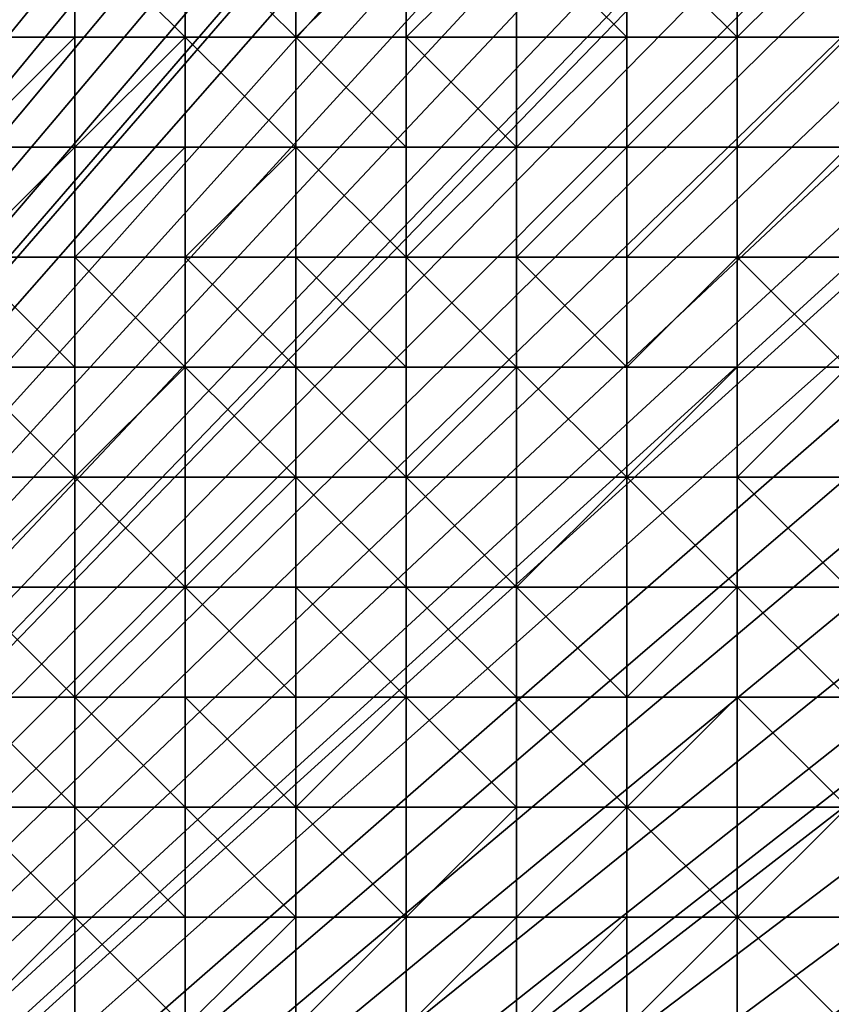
# Model space of a CAD drawing. Header units: metres. Extents: x 58 to 227, y 40 to 252.
# Tile 55 of 78: x 143 to 164, y 115 to 141. Entities that reach past the tile are written whole.
import ezdxf

# ---------------------------------------------------------------- set-up
doc = ezdxf.new("R2010")
doc.units = ezdxf.units.M
doc.header["$MEASUREMENT"] = 0
doc.layers.add('3D_TERRAIN_MODEL', color=18, linetype='CONTINUOUS')

# ---------------------------------------------------------------- blocks, each defined once
blk = doc.blocks.new('WALL_2')
at = {"layer": '3D_TERRAIN_MODEL', "color": 0, "linetype": 'ByBlock'}
mesh = blk.add_polyface(dxfattribs=at)
corners = [(84.062539, 251.568912, -5.557653), (86.931116, 251.568912, -5.557653), (61.113923, 40.187512, -5.557653), (89.799693, 251.568912, -5.557653), (92.66827, 251.568912, -5.557653), (95.536847, 251.568912, -5.557653), (98.405424, 251.568912, -5.557653), (101.274001, 251.568912, -5.557653), (104.142577, 251.568912, -5.557653), (107.011154, 251.568912, -5.557653), (109.879731, 251.568912, -5.557653), (112.748308, 251.568912, -5.557653), (115.616885, 251.568912, -5.557653), (118.485462, 251.568912, -5.557653), (121.354039, 251.568912, -5.557653), (124.222616, 251.568912, -5.557653), (127.091193, 251.568912, -5.557653), (129.95977, 251.568912, -5.557653), (132.828347, 251.568912, -5.557653), (135.696924, 251.568912, -5.557653), (138.565501, 251.568912, -5.557653), (141.434078, 251.568912, -5.557653), (144.302655, 251.568912, -5.557653), (147.171232, 251.568912, -5.557653), (150.039809, 251.568912, -5.557653), (152.908386, 251.568912, -5.557653), (155.776963, 251.568912, -5.557653), (158.64554, 251.568912, -5.557653), (161.514117, 251.568912, -5.557653), (164.382694, 251.568912, -5.557653), (167.251271, 251.568912, -5.557653), (170.119848, 251.568912, -5.557653), (172.988425, 251.568912, -5.557653), (175.857002, 251.568912, -5.557653), (178.725579, 251.568912, -5.557653)]
mesh.append_faces([[corners[k] for k in face] for face in [(0, 1, 2), (1, 3, 2), (3, 4, 2), (4, 5, 2), (5, 6, 2), (6, 7, 2), (7, 8, 2), (8, 9, 2), (9, 10, 2), (10, 11, 2), (11, 12, 2), (12, 13, 2), (13, 14, 2), (14, 15, 2), (15, 16, 2), (16, 17, 2), (17, 18, 2), (18, 19, 2), (19, 20, 2), (20, 21, 2), (21, 22, 2), (22, 23, 2), (23, 24, 2), (24, 25, 2), (25, 26, 2), (26, 27, 2), (27, 28, 2), (28, 29, 2), (29, 30, 2), (30, 31, 2), (31, 32, 2), (32, 33, 2), (33, 34, 2)]], dxfattribs={"vtx1": -1, "vtx2": -1, "color": 0})
mesh = blk.add_polyface(dxfattribs=at)
corners = [(178.725579, 251.568912, -5.557653), (181.594156, 251.568912, -5.557653), (61.113923, 40.187512, -5.557653), (184.462733, 251.568912, -5.557653), (187.331309, 251.568912, -5.557653), (190.199886, 251.568912, -5.557653), (193.068463, 251.568912, -5.557653), (195.93704, 251.568912, -5.557653), (198.805617, 251.568912, -5.557653), (201.674194, 251.568912, -5.557653), (204.542771, 251.568912, -5.557653), (207.411348, 251.568912, -5.557653), (210.279925, 251.568912, -5.557653), (213.148502, 251.568912, -5.557653), (216.017079, 251.568912, -5.557653), (218.885656, 251.568912, -5.557653), (221.754233, 251.568912, -5.557653), (224.62281, 251.568912, -5.557653), (227.420927, 251.568912, -5.557653), (227.069402, 248.780962, -5.557653), (226.708994, 245.922553, -5.557653), (226.348586, 243.064143, -5.557653), (225.988178, 240.205733, -5.557653), (225.62777, 237.347324, -5.557653), (225.267362, 234.488914, -5.557653), (224.906953, 231.630504, -5.557653), (224.62281, 229.376953, -5.557653), (224.546545, 228.772094, -5.557653), (224.186137, 225.913685, -5.557653), (223.825729, 223.055275, -5.557653), (223.465321, 220.196865, -5.557653), (223.104912, 217.338455, -5.557653), (222.744504, 214.480046, -5.557653), (222.384096, 211.621636, -5.557653), (222.023688, 208.763226, -5.557653)]
mesh.append_faces([[corners[k] for k in face] for face in [(0, 1, 2), (1, 3, 2), (3, 4, 2), (4, 5, 2), (5, 6, 2), (6, 7, 2), (7, 8, 2), (8, 9, 2), (9, 10, 2), (10, 11, 2), (11, 12, 2), (12, 13, 2), (13, 14, 2), (14, 15, 2), (15, 16, 2), (16, 17, 2), (17, 18, 2), (18, 19, 2), (19, 20, 2), (20, 21, 2), (21, 22, 2), (22, 23, 2), (23, 24, 2), (24, 25, 2), (25, 26, 2), (26, 27, 2), (27, 28, 2), (28, 29, 2), (29, 30, 2), (30, 31, 2), (31, 32, 2), (32, 33, 2), (33, 34, 2)]], dxfattribs={"vtx1": -1, "vtx2": -1, "color": 0})
mesh = blk.add_polyface(dxfattribs=at)
corners = [(222.023688, 208.763226, -5.557653), (221.754233, 206.62617, -5.557653), (61.113923, 40.187512, -5.557653), (221.66328, 205.904816, -5.557653), (221.302872, 203.046407, -5.557653), (220.942463, 200.187997, -5.557653), (220.582055, 197.329587, -5.557653), (220.221647, 194.471177, -5.557653), (219.861239, 191.612768, -5.557653), (219.500831, 188.754358, -5.557653), (219.140422, 185.895948, -5.557653), (218.885656, 183.875388, -5.557653), (218.780014, 183.037538, -5.557653), (218.419606, 180.179129, -5.557653), (218.059198, 177.320719, -5.557653), (217.69879, 174.462309, -5.557653), (217.338381, 171.603899, -5.557653), (216.977973, 168.74549, -5.557653), (216.617565, 165.88708, -5.557653), (216.257157, 163.02867, -5.557653), (216.017079, 161.124605, -5.557653), (215.896749, 160.17026, -5.557653), (215.536341, 157.311851, -5.557653), (215.175932, 154.453441, -5.557653), (214.815524, 151.595031, -5.557653), (214.455116, 148.736621, -5.557653), (214.094708, 145.878212, -5.557653), (213.7343, 143.019802, -5.557653), (213.373891, 140.161392, -5.557653), (213.148502, 138.373822, -5.557653), (213.013483, 137.302983, -5.557653), (212.653075, 134.444573, -5.557653), (212.292667, 131.586163, -5.557653), (211.932259, 128.727753, -5.557653), (211.571851, 125.869344, -5.557653)]
mesh.append_faces([[corners[k] for k in face] for face in [(0, 1, 2), (1, 3, 2), (3, 4, 2), (4, 5, 2), (5, 6, 2), (6, 7, 2), (7, 8, 2), (8, 9, 2), (9, 10, 2), (10, 11, 2), (11, 12, 2), (12, 13, 2), (13, 14, 2), (14, 15, 2), (15, 16, 2), (16, 17, 2), (17, 18, 2), (18, 19, 2), (19, 20, 2), (20, 21, 2), (21, 22, 2), (22, 23, 2), (23, 24, 2), (24, 25, 2), (25, 26, 2), (26, 27, 2), (27, 28, 2), (28, 29, 2), (29, 30, 2), (30, 31, 2), (31, 32, 2), (32, 33, 2), (33, 34, 2)]], dxfattribs={"vtx1": -1, "vtx2": -1, "color": 0})
mesh = blk.add_polyface(dxfattribs=at)
corners = [(211.571851, 125.869344, -5.557653), (211.211442, 123.010934, -5.557653), (61.113923, 40.187512, -5.557653), (210.851034, 120.152524, -5.557653), (210.490626, 117.294114, -5.557653), (210.279925, 115.623039, -5.557653), (210.130218, 114.435705, -5.557653), (209.76981, 111.577295, -5.557653), (209.409401, 108.718885, -5.557653), (209.048993, 105.860475, -5.557653), (208.688585, 103.002066, -5.557653), (208.328177, 100.143656, -5.557653), (207.967769, 97.285246, -5.557653), (201.120013, 42.975461, -5.557653), (200.768489, 40.187512, -5.557653), (198.805617, 40.187512, -5.557653), (195.93704, 40.187512, -5.557653), (193.068463, 40.187512, -5.557653), (190.199886, 40.187512, -5.557653), (187.331309, 40.187512, -5.557653), (184.462733, 40.187512, -5.557653), (181.594156, 40.187512, -5.557653), (178.725579, 40.187512, -5.557653), (175.857002, 40.187512, -5.557653), (172.988425, 40.187512, -5.557653), (170.119848, 40.187512, -5.557653), (167.251271, 40.187512, -5.557653), (164.382694, 40.187512, -5.557653), (161.514117, 40.187512, -5.557653), (158.64554, 40.187512, -5.557653), (155.776963, 40.187512, -5.557653), (152.908386, 40.187512, -5.557653), (150.039809, 40.187512, -5.557653), (147.171232, 40.187512, -5.557653), (144.302655, 40.187512, -5.557653), (141.434078, 40.187512, -5.557653), (138.565501, 40.187512, -5.557653)]
mesh.append_faces([[corners[k] for k in face] for face in [(0, 1, 2), (1, 3, 2), (3, 4, 2), (4, 5, 2), (5, 6, 2), (6, 7, 2), (7, 8, 2), (8, 9, 2), (9, 10, 2), (10, 11, 2), (11, 12, 2), (15, 16, 13), (16, 17, 13), (17, 18, 13), (18, 19, 13), (19, 20, 13), (20, 21, 13), (21, 22, 13), (22, 23, 13), (23, 24, 13), (24, 25, 13), (25, 26, 13), (26, 27, 13), (27, 28, 13), (28, 29, 13), (29, 30, 13), (30, 31, 13), (31, 32, 13), (32, 33, 13), (33, 34, 13), (34, 35, 13), (35, 36, 13)]], dxfattribs={"vtx1": -1, "vtx2": -1, "color": 0})
mesh.append_faces([[corners[k] for k in face] for face in [(13, 14, 15)]], dxfattribs={"vtx2": -1, "color": 0})
blk = doc.blocks.new('SURFACE')
at = {"layer": '3D_TERRAIN_MODEL', "color": 0, "linetype": 'ByBlock'}
for p, q in [((144.302655, 143.019802, 24.318618), (144.302655, 140.161392, 23.236368)), ((144.302655, 143.019802, 24.318618), (144.302655, 140.161392, 23.236368)), ((147.171232, 143.019802, 24.062218), (147.171232, 140.161392, 23.089297)), ((147.171232, 143.019802, 24.062218), (147.171232, 140.161392, 23.089297)), ((150.039809, 143.019802, 23.721528), (150.039809, 140.161392, 22.90642)), ((150.039809, 143.019802, 23.721528), (150.039809, 140.161392, 22.90642)), ((152.908386, 143.019802, 23.464837), (152.908386, 140.161392, 22.728631)), ((152.908386, 143.019802, 23.464837), (152.908386, 140.161392, 22.728631)), ((155.776963, 143.019802, 23.314554), (155.776963, 140.161392, 22.590862)), ((155.776963, 143.019802, 23.314554), (155.776963, 140.161392, 22.590862)), ((158.64554, 143.019802, 23.211307), (158.64554, 140.161392, 22.424237)), ((158.64554, 143.019802, 23.211307), (158.64554, 140.161392, 22.424237)), ((161.514117, 143.019802, 23.190357), (161.514117, 140.161392, 22.462052)), ((161.514117, 143.019802, 23.190357), (161.514117, 140.161392, 22.462052)), ((141.434078, 140.161392, 23.530424), (144.302655, 140.161392, 23.236368)), ((141.434078, 140.161392, 23.530424), (144.302655, 140.161392, 23.236368)), ((144.302655, 140.161392, 23.236368), (144.302655, 137.302983, 22.211423)), ((144.302655, 140.161392, 23.236368), (144.302655, 137.302983, 22.211423)), ((144.302655, 140.161392, 23.236368), (147.171232, 140.161392, 23.089297)), ((144.302655, 140.161392, 23.236368), (147.171232, 140.161392, 23.089297)), ((147.171232, 140.161392, 23.089297), (147.171232, 137.302983, 22.132875)), ((147.171232, 140.161392, 23.089297), (147.171232, 137.302983, 22.132875)), ((147.171232, 140.161392, 23.089297), (150.039809, 140.161392, 22.90642)), ((147.171232, 140.161392, 23.089297), (150.039809, 140.161392, 22.90642)), ((150.039809, 140.161392, 22.90642), (150.039809, 137.302983, 22.050666)), ((150.039809, 140.161392, 22.90642), (150.039809, 137.302983, 22.050666)), ((150.039809, 140.161392, 22.90642), (152.908386, 140.161392, 22.728631)), ((150.039809, 140.161392, 22.90642), (152.908386, 140.161392, 22.728631)), ((152.908386, 140.161392, 22.728631), (152.908386, 137.302983, 21.960796)), ((152.908386, 140.161392, 22.728631), (152.908386, 137.302983, 21.960796)), ((152.908386, 140.161392, 22.728631), (155.776963, 140.161392, 22.590862)), ((152.908386, 140.161392, 22.728631), (155.776963, 140.161392, 22.590862)), ((155.776963, 140.161392, 22.590862), (155.776963, 137.302983, 21.824423)), ((155.776963, 140.161392, 22.590862), (155.776963, 137.302983, 21.824423)), ((155.776963, 140.161392, 22.590862), (158.64554, 140.161392, 22.424237)), ((155.776963, 140.161392, 22.590862), (158.64554, 140.161392, 22.424237)), ((158.64554, 140.161392, 22.424237), (158.64554, 137.302983, 21.685099)), ((158.64554, 140.161392, 22.424237), (158.64554, 137.302983, 21.685099)), ((158.64554, 140.161392, 22.424237), (161.514117, 140.161392, 22.462052)), ((158.64554, 140.161392, 22.424237), (161.514117, 140.161392, 22.462052)), ((161.514117, 140.161392, 22.462052), (161.514117, 137.302983, 21.701685)), ((161.514117, 140.161392, 22.462052), (161.514117, 137.302983, 21.701685)), ((161.514117, 140.161392, 22.462052), (164.382694, 140.161392, 22.445824)), ((161.514117, 140.161392, 22.462052), (164.382694, 140.161392, 22.445824)), ((141.434078, 137.302983, 22.472408), (144.302655, 137.302983, 22.211423)), ((141.434078, 137.302983, 22.472408), (144.302655, 137.302983, 22.211423)), ((144.302655, 137.302983, 22.211423), (144.302655, 134.444573, 21.261269)), ((144.302655, 137.302983, 22.211423), (144.302655, 134.444573, 21.261269)), ((144.302655, 137.302983, 22.211423), (147.171232, 137.302983, 22.132875)), ((144.302655, 137.302983, 22.211423), (147.171232, 137.302983, 22.132875)), ((147.171232, 137.302983, 22.132875), (147.171232, 134.444573, 21.246908)), ((147.171232, 137.302983, 22.132875), (147.171232, 134.444573, 21.246908)), ((147.171232, 137.302983, 22.132875), (150.039809, 137.302983, 22.050666)), ((147.171232, 137.302983, 22.132875), (150.039809, 137.302983, 22.050666)), ((150.039809, 137.302983, 22.050666), (150.039809, 134.444573, 21.142417)), ((150.039809, 137.302983, 22.050666), (150.039809, 134.444573, 21.142417)), ((150.039809, 137.302983, 22.050666), (152.908386, 137.302983, 21.960796)), ((150.039809, 137.302983, 22.050666), (152.908386, 137.302983, 21.960796)), ((152.908386, 137.302983, 21.960796), (152.908386, 134.444573, 21.060676)), ((152.908386, 137.302983, 21.960796), (152.908386, 134.444573, 21.060676)), ((152.908386, 137.302983, 21.960796), (155.776963, 137.302983, 21.824423)), ((152.908386, 137.302983, 21.960796), (155.776963, 137.302983, 21.824423)), ((155.776963, 137.302983, 21.824423), (155.776963, 134.444573, 20.969122)), ((155.776963, 137.302983, 21.824423), (155.776963, 134.444573, 20.969122)), ((155.776963, 137.302983, 21.824423), (158.64554, 137.302983, 21.685099)), ((155.776963, 137.302983, 21.824423), (158.64554, 137.302983, 21.685099)), ((158.64554, 137.302983, 21.685099), (158.64554, 134.444573, 20.917594)), ((158.64554, 137.302983, 21.685099), (158.64554, 134.444573, 20.917594)), ((158.64554, 137.302983, 21.685099), (161.514117, 137.302983, 21.701685)), ((158.64554, 137.302983, 21.685099), (161.514117, 137.302983, 21.701685)), ((161.514117, 137.302983, 21.701685), (161.514117, 134.444573, 20.896131)), ((161.514117, 137.302983, 21.701685), (161.514117, 134.444573, 20.896131)), ((161.514117, 137.302983, 21.701685), (164.382694, 137.302983, 21.682318)), ((161.514117, 137.302983, 21.701685), (164.382694, 137.302983, 21.682318)), ((141.434078, 134.444573, 21.486009), (144.302655, 134.444573, 21.261269)), ((141.434078, 134.444573, 21.486009), (144.302655, 134.444573, 21.261269)), ((144.302655, 134.444573, 21.261269), (144.302655, 131.586163, 20.458726)), ((144.302655, 134.444573, 21.261269), (144.302655, 131.586163, 20.458726)), ((144.302655, 134.444573, 21.261269), (147.171232, 134.444573, 21.246908)), ((144.302655, 134.444573, 21.261269), (147.171232, 134.444573, 21.246908)), ((147.171232, 134.444573, 21.246908), (147.171232, 131.586163, 20.407748)), ((147.171232, 134.444573, 21.246908), (147.171232, 131.586163, 20.407748)), ((147.171232, 134.444573, 21.246908), (150.039809, 134.444573, 21.142417)), ((147.171232, 134.444573, 21.246908), (150.039809, 134.444573, 21.142417)), ((150.039809, 134.444573, 21.142417), (150.039809, 131.586163, 20.339247)), ((150.039809, 134.444573, 21.142417), (150.039809, 131.586163, 20.339247)), ((150.039809, 134.444573, 21.142417), (152.908386, 134.444573, 21.060676)), ((150.039809, 134.444573, 21.142417), (152.908386, 134.444573, 21.060676)), ((152.908386, 134.444573, 21.060676), (152.908386, 131.586163, 20.228858)), ((152.908386, 134.444573, 21.060676), (152.908386, 131.586163, 20.228858)), ((152.908386, 134.444573, 21.060676), (155.776963, 134.444573, 20.969122)), ((152.908386, 134.444573, 21.060676), (155.776963, 134.444573, 20.969122)), ((155.776963, 134.444573, 20.969122), (155.776963, 131.586163, 20.217029)), ((155.776963, 134.444573, 20.969122), (155.776963, 131.586163, 20.217029)), ((155.776963, 134.444573, 20.969122), (158.64554, 134.444573, 20.917594)), ((155.776963, 134.444573, 20.969122), (158.64554, 134.444573, 20.917594)), ((158.64554, 134.444573, 20.917594), (158.64554, 131.586163, 20.109264)), ((158.64554, 134.444573, 20.917594), (158.64554, 131.586163, 20.109264)), ((158.64554, 134.444573, 20.917594), (161.514117, 134.444573, 20.896131)), ((158.64554, 134.444573, 20.917594), (161.514117, 134.444573, 20.896131)), ((161.514117, 134.444573, 20.896131), (161.514117, 131.586163, 20.112352)), ((161.514117, 134.444573, 20.896131), (161.514117, 131.586163, 20.112352)), ((161.514117, 134.444573, 20.896131), (164.382694, 134.444573, 20.896697)), ((161.514117, 134.444573, 20.896131), (164.382694, 134.444573, 20.896697)), ((141.434078, 131.586163, 20.541183), (144.302655, 131.586163, 20.458726)), ((141.434078, 131.586163, 20.541183), (144.302655, 131.586163, 20.458726)), ((144.302655, 131.586163, 20.458726), (144.302655, 128.727753, 19.752503)), ((144.302655, 131.586163, 20.458726), (144.302655, 128.727753, 19.752503)), ((144.302655, 131.586163, 20.458726), (147.171232, 131.586163, 20.407748)), ((144.302655, 131.586163, 20.458726), (147.171232, 131.586163, 20.407748)), ((147.171232, 131.586163, 20.407748), (147.171232, 128.727753, 19.751132)), ((147.171232, 131.586163, 20.407748), (147.171232, 128.727753, 19.751132)), ((147.171232, 131.586163, 20.407748), (150.039809, 131.586163, 20.339247)), ((147.171232, 131.586163, 20.407748), (150.039809, 131.586163, 20.339247)), ((150.039809, 131.586163, 20.339247), (150.039809, 128.727753, 19.645332)), ((150.039809, 131.586163, 20.339247), (150.039809, 128.727753, 19.645332)), ((150.039809, 131.586163, 20.339247), (152.908386, 131.586163, 20.228858)), ((150.039809, 131.586163, 20.339247), (152.908386, 131.586163, 20.228858)), ((152.908386, 131.586163, 20.228858), (152.908386, 128.727753, 19.588023)), ((152.908386, 131.586163, 20.228858), (152.908386, 128.727753, 19.588023)), ((152.908386, 131.586163, 20.228858), (155.776963, 131.586163, 20.217029)), ((152.908386, 131.586163, 20.228858), (155.776963, 131.586163, 20.217029)), ((155.776963, 131.586163, 20.217029), (155.776963, 128.727753, 19.454642)), ((155.776963, 131.586163, 20.217029), (155.776963, 128.727753, 19.454642)), ((155.776963, 131.586163, 20.217029), (158.64554, 131.586163, 20.109264)), ((155.776963, 131.586163, 20.217029), (158.64554, 131.586163, 20.109264)), ((158.64554, 131.586163, 20.109264), (158.64554, 128.727753, 19.316261)), ((158.64554, 131.586163, 20.109264), (158.64554, 128.727753, 19.316261)), ((158.64554, 131.586163, 20.109264), (161.514117, 131.586163, 20.112352)), ((158.64554, 131.586163, 20.109264), (161.514117, 131.586163, 20.112352)), ((161.514117, 131.586163, 20.112352), (161.514117, 128.727753, 19.238501)), ((161.514117, 131.586163, 20.112352), (161.514117, 128.727753, 19.238501)), ((161.514117, 131.586163, 20.112352), (164.382694, 131.586163, 20.114174)), ((161.514117, 131.586163, 20.112352), (164.382694, 131.586163, 20.114174)), ((141.434078, 128.727753, 19.869261), (144.302655, 128.727753, 19.752503)), ((141.434078, 128.727753, 19.869261), (144.302655, 128.727753, 19.752503)), ((144.302655, 128.727753, 19.752503), (144.302655, 125.869344, 19.104219)), ((144.302655, 128.727753, 19.752503), (144.302655, 125.869344, 19.104219)), ((144.302655, 128.727753, 19.752503), (147.171232, 128.727753, 19.751132)), ((144.302655, 128.727753, 19.752503), (147.171232, 128.727753, 19.751132)), ((147.171232, 128.727753, 19.751132), (147.171232, 125.869344, 19.009185)), ((147.171232, 128.727753, 19.751132), (147.171232, 125.869344, 19.009185)), ((147.171232, 128.727753, 19.751132), (150.039809, 128.727753, 19.645332)), ((147.171232, 128.727753, 19.751132), (150.039809, 128.727753, 19.645332)), ((150.039809, 128.727753, 19.645332), (150.039809, 125.869344, 18.897544)), ((150.039809, 128.727753, 19.645332), (150.039809, 125.869344, 18.897544)), ((150.039809, 128.727753, 19.645332), (152.908386, 128.727753, 19.588023)), ((150.039809, 128.727753, 19.645332), (152.908386, 128.727753, 19.588023)), ((152.908386, 128.727753, 19.588023), (152.908386, 125.869344, 18.868728)), ((152.908386, 128.727753, 19.588023), (152.908386, 125.869344, 18.868728)), ((152.908386, 128.727753, 19.588023), (155.776963, 128.727753, 19.454642)), ((152.908386, 128.727753, 19.588023), (155.776963, 128.727753, 19.454642)), ((155.776963, 128.727753, 19.454642), (155.776963, 125.869344, 18.748406)), ((155.776963, 128.727753, 19.454642), (155.776963, 125.869344, 18.748406)), ((155.776963, 128.727753, 19.454642), (158.64554, 128.727753, 19.316261)), ((155.776963, 128.727753, 19.454642), (158.64554, 128.727753, 19.316261)), ((158.64554, 128.727753, 19.316261), (158.64554, 125.869344, 18.512553)), ((158.64554, 128.727753, 19.316261), (158.64554, 125.869344, 18.512553)), ((158.64554, 128.727753, 19.316261), (161.514117, 128.727753, 19.238501)), ((158.64554, 128.727753, 19.316261), (161.514117, 128.727753, 19.238501)), ((161.514117, 128.727753, 19.238501), (161.514117, 125.869344, 18.292411)), ((161.514117, 128.727753, 19.238501), (161.514117, 125.869344, 18.292411)), ((161.514117, 128.727753, 19.238501), (164.382694, 128.727753, 19.338435)), ((161.514117, 128.727753, 19.238501), (164.382694, 128.727753, 19.338435)), ((141.434078, 125.869344, 19.263429), (144.302655, 125.869344, 19.104219)), ((141.434078, 125.869344, 19.263429), (144.302655, 125.869344, 19.104219)), ((144.302655, 125.869344, 19.104219), (144.302655, 123.010934, 18.338869)), ((144.302655, 125.869344, 19.104219), (144.302655, 123.010934, 18.338869)), ((144.302655, 125.869344, 19.104219), (147.171232, 125.869344, 19.009185)), ((144.302655, 125.869344, 19.104219), (147.171232, 125.869344, 19.009185)), ((147.171232, 125.869344, 19.009185), (147.171232, 123.010934, 18.233254)), ((147.171232, 125.869344, 19.009185), (147.171232, 123.010934, 18.233254)), ((147.171232, 125.869344, 19.009185), (150.039809, 125.869344, 18.897544)), ((147.171232, 125.869344, 19.009185), (150.039809, 125.869344, 18.897544)), ((150.039809, 125.869344, 18.897544), (150.039809, 123.010934, 18.118956)), ((150.039809, 125.869344, 18.897544), (150.039809, 123.010934, 18.118956)), ((150.039809, 125.869344, 18.897544), (152.908386, 125.869344, 18.868728)), ((150.039809, 125.869344, 18.897544), (152.908386, 125.869344, 18.868728)), ((152.908386, 125.869344, 18.868728), (152.908386, 123.010934, 18.10003)), ((152.908386, 125.869344, 18.868728), (152.908386, 123.010934, 18.10003)), ((152.908386, 125.869344, 18.868728), (155.776963, 125.869344, 18.748406)), ((152.908386, 125.869344, 18.868728), (155.776963, 125.869344, 18.748406)), ((155.776963, 125.869344, 18.748406), (155.776963, 123.010934, 17.996455)), ((155.776963, 125.869344, 18.748406), (155.776963, 123.010934, 17.996455)), ((155.776963, 125.869344, 18.748406), (158.64554, 125.869344, 18.512553)), ((155.776963, 125.869344, 18.748406), (158.64554, 125.869344, 18.512553)), ((158.64554, 125.869344, 18.512553), (158.64554, 123.010934, 17.782845)), ((158.64554, 125.869344, 18.512553), (158.64554, 123.010934, 17.782845)), ((158.64554, 125.869344, 18.512553), (161.514117, 125.869344, 18.292411)), ((158.64554, 125.869344, 18.512553), (161.514117, 125.869344, 18.292411)), ((161.514117, 125.869344, 18.292411), (161.514117, 123.010934, 17.610552)), ((161.514117, 125.869344, 18.292411), (161.514117, 123.010934, 17.610552)), ((161.514117, 125.869344, 18.292411), (164.382694, 125.869344, 18.42403)), ((161.514117, 125.869344, 18.292411), (164.382694, 125.869344, 18.42403)), ((141.434078, 123.010934, 18.469843), (144.302655, 123.010934, 18.338869)), ((141.434078, 123.010934, 18.469843), (144.302655, 123.010934, 18.338869)), ((144.302655, 123.010934, 18.338869), (144.302655, 120.152524, 17.466405)), ((144.302655, 123.010934, 18.338869), (144.302655, 120.152524, 17.466405)), ((144.302655, 123.010934, 18.338869), (147.171232, 123.010934, 18.233254)), ((144.302655, 123.010934, 18.338869), (147.171232, 123.010934, 18.233254)), ((147.171232, 123.010934, 18.233254), (147.171232, 120.152524, 17.392471)), ((147.171232, 123.010934, 18.233254), (147.171232, 120.152524, 17.392471)), ((147.171232, 123.010934, 18.233254), (150.039809, 123.010934, 18.118956)), ((147.171232, 123.010934, 18.233254), (150.039809, 123.010934, 18.118956)), ((150.039809, 123.010934, 18.118956), (150.039809, 120.152524, 17.314072)), ((150.039809, 123.010934, 18.118956), (150.039809, 120.152524, 17.314072)), ((150.039809, 123.010934, 18.118956), (152.908386, 123.010934, 18.10003)), ((150.039809, 123.010934, 18.118956), (152.908386, 123.010934, 18.10003)), ((152.908386, 123.010934, 18.10003), (152.908386, 120.152524, 17.267636)), ((152.908386, 123.010934, 18.10003), (152.908386, 120.152524, 17.267636)), ((152.908386, 123.010934, 18.10003), (155.776963, 123.010934, 17.996455)), ((152.908386, 123.010934, 18.10003), (155.776963, 123.010934, 17.996455)), ((155.776963, 123.010934, 17.996455), (155.776963, 120.152524, 17.178965)), ((155.776963, 123.010934, 17.996455), (155.776963, 120.152524, 17.178965)), ((155.776963, 123.010934, 17.996455), (158.64554, 123.010934, 17.782845)), ((155.776963, 123.010934, 17.996455), (158.64554, 123.010934, 17.782845)), ((158.64554, 123.010934, 17.782845), (158.64554, 120.152524, 17.102075)), ((158.64554, 123.010934, 17.782845), (158.64554, 120.152524, 17.102075)), ((158.64554, 123.010934, 17.782845), (161.514117, 123.010934, 17.610552)), ((158.64554, 123.010934, 17.782845), (161.514117, 123.010934, 17.610552)), ((161.514117, 123.010934, 17.610552), (161.514117, 120.152524, 16.990442)), ((161.514117, 123.010934, 17.610552), (161.514117, 120.152524, 16.990442)), ((161.514117, 123.010934, 17.610552), (164.382694, 123.010934, 17.677718)), ((161.514117, 123.010934, 17.610552), (164.382694, 123.010934, 17.677718)), ((141.434078, 120.152524, 17.529628), (144.302655, 120.152524, 17.466405)), ((141.434078, 120.152524, 17.529628), (144.302655, 120.152524, 17.466405)), ((144.302655, 120.152524, 17.466405), (144.302655, 117.294114, 16.571269)), ((144.302655, 120.152524, 17.466405), (144.302655, 117.294114, 16.571269)), ((144.302655, 120.152524, 17.466405), (147.171232, 120.152524, 17.392471)), ((144.302655, 120.152524, 17.466405), (147.171232, 120.152524, 17.392471)), ((147.171232, 120.152524, 17.392471), (147.171232, 117.294114, 16.517109)), ((147.171232, 120.152524, 17.392471), (147.171232, 117.294114, 16.517109)), ((147.171232, 120.152524, 17.392471), (150.039809, 120.152524, 17.314072)), ((147.171232, 120.152524, 17.392471), (150.039809, 120.152524, 17.314072)), ((150.039809, 120.152524, 17.314072), (150.039809, 117.294114, 16.451331)), ((150.039809, 120.152524, 17.314072), (150.039809, 117.294114, 16.451331)), ((150.039809, 120.152524, 17.314072), (152.908386, 120.152524, 17.267636)), ((150.039809, 120.152524, 17.314072), (152.908386, 120.152524, 17.267636)), ((152.908386, 120.152524, 17.267636), (152.908386, 117.294114, 16.454021)), ((152.908386, 120.152524, 17.267636), (152.908386, 117.294114, 16.454021)), ((152.908386, 120.152524, 17.267636), (155.776963, 120.152524, 17.178965)), ((152.908386, 120.152524, 17.267636), (155.776963, 120.152524, 17.178965)), ((155.776963, 120.152524, 17.178965), (155.776963, 117.294114, 16.305877)), ((155.776963, 120.152524, 17.178965), (155.776963, 117.294114, 16.305877)), ((155.776963, 120.152524, 17.178965), (158.64554, 120.152524, 17.102075)), ((155.776963, 120.152524, 17.178965), (158.64554, 120.152524, 17.102075)), ((158.64554, 120.152524, 17.102075), (158.64554, 117.294114, 16.241011)), ((158.64554, 120.152524, 17.102075), (158.64554, 117.294114, 16.241011)), ((158.64554, 120.152524, 17.102075), (161.514117, 120.152524, 16.990442)), ((158.64554, 120.152524, 17.102075), (161.514117, 120.152524, 16.990442)), ((161.514117, 120.152524, 16.990442), (161.514117, 117.294114, 16.19734)), ((161.514117, 120.152524, 16.990442), (161.514117, 117.294114, 16.19734)), ((161.514117, 120.152524, 16.990442), (164.382694, 120.152524, 16.92854)), ((161.514117, 120.152524, 16.990442), (164.382694, 120.152524, 16.92854)), ((141.434078, 117.294114, 16.558939), (144.302655, 117.294114, 16.571269)), ((141.434078, 117.294114, 16.558939), (144.302655, 117.294114, 16.571269)), ((144.302655, 117.294114, 16.571269), (144.302655, 114.435705, 15.655441)), ((144.302655, 117.294114, 16.571269), (144.302655, 114.435705, 15.655441)), ((144.302655, 117.294114, 16.571269), (147.171232, 117.294114, 16.517109)), ((144.302655, 117.294114, 16.571269), (147.171232, 117.294114, 16.517109)), ((147.171232, 117.294114, 16.517109), (147.171232, 114.435705, 15.679613)), ((147.171232, 117.294114, 16.517109), (147.171232, 114.435705, 15.679613)), ((147.171232, 117.294114, 16.517109), (150.039809, 117.294114, 16.451331)), ((147.171232, 117.294114, 16.517109), (150.039809, 117.294114, 16.451331)), ((150.039809, 117.294114, 16.451331), (150.039809, 114.435705, 15.569184)), ((150.039809, 117.294114, 16.451331), (150.039809, 114.435705, 15.569184)), ((150.039809, 117.294114, 16.451331), (152.908386, 117.294114, 16.454021)), ((150.039809, 117.294114, 16.451331), (152.908386, 117.294114, 16.454021)), ((152.908386, 117.294114, 16.454021), (152.908386, 114.435705, 15.564401)), ((152.908386, 117.294114, 16.454021), (152.908386, 114.435705, 15.564401)), ((152.908386, 117.294114, 16.454021), (155.776963, 117.294114, 16.305877)), ((152.908386, 117.294114, 16.454021), (155.776963, 117.294114, 16.305877)), ((155.776963, 117.294114, 16.305877), (155.776963, 114.435705, 15.615277)), ((155.776963, 117.294114, 16.305877), (155.776963, 114.435705, 15.615277)), ((155.776963, 117.294114, 16.305877), (158.64554, 117.294114, 16.241011)), ((155.776963, 117.294114, 16.305877), (158.64554, 117.294114, 16.241011)), ((158.64554, 117.294114, 16.241011), (158.64554, 114.435705, 15.382646)), ((158.64554, 117.294114, 16.241011), (158.64554, 114.435705, 15.382646)), ((158.64554, 117.294114, 16.241011), (161.514117, 117.294114, 16.19734)), ((158.64554, 117.294114, 16.241011), (161.514117, 117.294114, 16.19734)), ((161.514117, 117.294114, 16.19734), (161.514117, 114.435705, 15.235859)), ((161.514117, 117.294114, 16.19734), (161.514117, 114.435705, 15.235859)), ((161.514117, 117.294114, 16.19734), (164.382694, 117.294114, 16.092205)), ((161.514117, 117.294114, 16.19734), (164.382694, 117.294114, 16.092205))]:
    blk.add_line(p, q, dxfattribs=at)
mesh = blk.add_polyface(dxfattribs=at)
corners = [(132.828347, 137.302983, 23.238379), (135.696924, 137.302983, 23.003379), (135.696924, 140.161392, 24.090824), (132.828347, 140.161392, 24.292459), (132.828347, 143.019802, 25.244311), (135.696924, 143.019802, 25.031473), (135.696924, 145.878212, 25.809736), (132.828347, 145.878212, 25.968316), (132.828347, 148.736621, 26.663894), (135.696924, 148.736621, 26.476315), (135.696924, 151.595031, 27.10911), (138.565501, 137.302983, 22.794428), (138.565501, 140.161392, 23.835811), (138.565501, 143.019802, 24.902326), (138.565501, 145.878212, 25.671396), (138.565501, 148.736621, 26.287608), (141.434078, 137.302983, 22.472408), (141.434078, 140.161392, 23.530424), (141.434078, 143.019802, 24.583372), (141.434078, 145.878212, 25.402445), (141.434078, 148.736621, 26.09334), (138.565501, 151.595031, 26.943162), (144.302655, 137.302983, 22.211423), (144.302655, 140.161392, 23.236368), (144.302655, 143.019802, 24.318618), (144.302655, 145.878212, 25.225304), (144.302655, 148.736621, 25.932206), (144.302655, 151.595031, 26.613376), (147.171232, 137.302983, 22.132875), (147.171232, 140.161392, 23.089297), (147.171232, 143.019802, 24.062218), (147.171232, 145.878212, 24.952224), (147.171232, 148.736621, 25.732376), (147.171232, 134.444573, 21.246908), (150.039809, 137.302983, 22.050666), (150.039809, 140.161392, 22.90642), (150.039809, 143.019802, 23.721528), (150.039809, 145.878212, 24.575747), (150.039809, 148.736621, 25.47334), (147.171232, 151.595031, 26.408096), (152.908386, 137.302983, 21.960796), (152.908386, 140.161392, 22.728631), (152.908386, 143.019802, 23.464837), (152.908386, 145.878212, 24.388259), (152.908386, 148.736621, 25.271938), (150.039809, 151.595031, 26.167065)]
mesh.append_faces([[corners[k] for k in face] for face in [(0, 1, 2), (3, 0, 2), (4, 3, 2), (5, 4, 2), (4, 5, 6), (7, 4, 6), (8, 7, 6), (9, 8, 6), (8, 9, 10), (1, 11, 12), (2, 1, 12), (2, 12, 13), (5, 2, 13), (6, 5, 13), (14, 6, 13), (6, 14, 15), (9, 6, 15), (10, 9, 15), (11, 16, 17), (12, 11, 17), (13, 12, 17), (18, 13, 17), (13, 18, 19), (14, 13, 19), (14, 19, 20), (15, 14, 20), (21, 15, 20), (16, 22, 23), (17, 16, 23), (17, 23, 24), (18, 17, 24), (19, 18, 24), (25, 19, 24), (20, 19, 25), (26, 20, 25), (20, 26, 27), (22, 28, 29), (23, 22, 29), (24, 23, 29), (30, 24, 29), (25, 24, 30), (31, 25, 30), (26, 25, 31), (32, 26, 31), (27, 26, 32), (28, 33, 34), (29, 28, 34), (35, 29, 34), (30, 29, 35), (36, 30, 35), (31, 30, 36), (37, 31, 36), (32, 31, 37), (38, 32, 37), (39, 32, 38), (35, 34, 40), (41, 35, 40), (35, 41, 42), (36, 35, 42), (37, 36, 42), (43, 37, 42), (38, 37, 43), (44, 38, 43), (45, 38, 44)]], dxfattribs={"vtx0": -1, "vtx1": -1, "vtx2": -1, "color": 0})
mesh = blk.add_polyface(dxfattribs=at)
corners = [(152.908386, 140.161392, 22.728631), (152.908386, 137.302983, 21.960796), (155.776963, 137.302983, 21.824423), (155.776963, 140.161392, 22.590862), (155.776963, 143.019802, 23.314554), (152.908386, 143.019802, 23.464837), (155.776963, 145.878212, 24.20692), (152.908386, 145.878212, 24.388259), (155.776963, 148.736621, 25.118123), (152.908386, 148.736621, 25.271938), (152.908386, 151.595031, 26.01738), (158.64554, 137.302983, 21.685099), (158.64554, 140.161392, 22.424237), (158.64554, 143.019802, 23.211307), (158.64554, 145.878212, 24.04398), (158.64554, 148.736621, 24.912812), (155.776963, 151.595031, 25.94185), (161.514117, 137.302983, 21.701685), (161.514117, 140.161392, 22.462052), (161.514117, 143.019802, 23.190357), (161.514117, 145.878212, 23.891561), (161.514117, 148.736621, 24.772165), (158.64554, 151.595031, 25.815193), (164.382694, 137.302983, 21.682318), (164.382694, 140.161392, 22.445824), (164.382694, 143.019802, 23.093435), (164.382694, 145.878212, 23.847835), (164.382694, 148.736621, 24.60292), (164.382694, 151.595031, 25.485208), (167.251271, 137.302983, 21.633466), (167.251271, 140.161392, 22.425986), (167.251271, 143.019802, 23.114777), (167.251271, 145.878212, 23.901851), (167.251271, 148.736621, 24.616041), (167.251271, 151.595031, 25.44313), (170.119848, 137.302983, 21.559028), (170.119848, 140.161392, 22.347837), (170.119848, 143.019802, 23.07572), (170.119848, 145.878212, 23.783053), (170.119848, 148.736621, 24.481463), (170.119848, 134.444573, 20.857971), (172.988425, 137.302983, 21.510267), (172.988425, 140.161392, 22.259048), (172.988425, 143.019802, 22.969868), (172.988425, 145.878212, 23.620671), (172.988425, 148.736621, 24.377538), (170.119848, 151.595031, 25.272943)]
mesh.append_faces([[corners[k] for k in face] for face in [(0, 1, 2), (3, 0, 2), (0, 3, 4), (5, 0, 4), (5, 4, 6), (7, 5, 6), (7, 6, 8), (9, 7, 8), (10, 9, 8), (2, 11, 12), (3, 2, 12), (4, 3, 12), (13, 4, 12), (4, 13, 14), (6, 4, 14), (8, 6, 14), (15, 8, 14), (16, 8, 15), (11, 17, 18), (12, 11, 18), (13, 12, 18), (19, 13, 18), (13, 19, 20), (14, 13, 20), (15, 14, 20), (21, 15, 20), (22, 15, 21), (17, 23, 24), (18, 17, 24), (18, 24, 25), (19, 18, 25), (20, 19, 25), (26, 20, 25), (20, 26, 27), (21, 20, 27), (21, 27, 28), (23, 29, 30), (24, 23, 30), (24, 30, 31), (25, 24, 31), (26, 25, 31), (32, 26, 31), (26, 32, 33), (27, 26, 33), (27, 33, 34), (29, 35, 36), (30, 29, 36), (30, 36, 37), (31, 30, 37), (32, 31, 37), (38, 32, 37), (33, 32, 38), (39, 33, 38), (34, 33, 39), (35, 40, 41), (35, 41, 42), (36, 35, 42), (37, 36, 42), (43, 37, 42), (37, 43, 44), (38, 37, 44), (39, 38, 44), (45, 39, 44), (46, 39, 45)]], dxfattribs={"vtx0": -1, "vtx1": -1, "vtx2": -1, "color": 0})
mesh = blk.add_polyface(dxfattribs=at)
corners = [(135.696924, 125.869344, 19.57533), (132.828347, 125.869344, 19.670558), (135.696924, 123.010934, 18.740971), (132.828347, 128.727753, 20.431772), (135.696924, 128.727753, 20.171765), (132.828347, 131.586163, 21.241256), (135.696924, 131.586163, 20.96851), (135.696924, 134.444573, 21.868003), (132.828347, 134.444573, 22.150717), (132.828347, 137.302983, 23.238379), (135.696924, 137.302983, 23.003379), (138.565501, 125.869344, 19.379933), (138.565501, 123.010934, 18.603928), (138.565501, 128.727753, 19.977567), (138.565501, 131.586163, 20.728555), (138.565501, 134.444573, 21.697658), (138.565501, 137.302983, 22.794428), (141.434078, 125.869344, 19.263429), (141.434078, 128.727753, 19.869261), (141.434078, 131.586163, 20.541183), (141.434078, 134.444573, 21.486009), (141.434078, 137.302983, 22.472408), (144.302655, 125.869344, 19.104219), (144.302655, 123.010934, 18.338869), (144.302655, 128.727753, 19.752503), (144.302655, 131.586163, 20.458726), (144.302655, 134.444573, 21.261269), (144.302655, 137.302983, 22.211423), (147.171232, 125.869344, 19.009185), (147.171232, 128.727753, 19.751132), (147.171232, 131.586163, 20.407748), (147.171232, 134.444573, 21.246908), (147.171232, 137.302983, 22.132875), (150.039809, 125.869344, 18.897544), (150.039809, 123.010934, 18.118956), (150.039809, 128.727753, 19.645332), (150.039809, 131.586163, 20.339247), (150.039809, 134.444573, 21.142417), (150.039809, 137.302983, 22.050666), (152.908386, 125.869344, 18.868728), (152.908386, 123.010934, 18.10003), (152.908386, 128.727753, 19.588023), (152.908386, 131.586163, 20.228858), (152.908386, 134.444573, 21.060676), (152.908386, 137.302983, 21.960796), (155.776963, 125.869344, 18.748406)]
mesh.append_faces([[corners[k] for k in face] for face in [(0, 1, 2), (3, 1, 0), (4, 3, 0), (5, 3, 4), (6, 5, 4), (5, 6, 7), (8, 5, 7), (9, 8, 7), (10, 9, 7), (11, 0, 12), (4, 0, 11), (13, 4, 11), (4, 13, 14), (6, 4, 14), (7, 6, 14), (15, 7, 14), (7, 15, 16), (10, 7, 16), (11, 12, 17), (11, 17, 18), (13, 11, 18), (14, 13, 18), (19, 14, 18), (14, 19, 20), (15, 14, 20), (15, 20, 21), (16, 15, 21), (22, 17, 23), (17, 22, 24), (18, 17, 24), (19, 18, 24), (25, 19, 24), (20, 19, 25), (26, 20, 25), (20, 26, 27), (21, 20, 27), (22, 23, 28), (24, 22, 28), (29, 24, 28), (24, 29, 30), (25, 24, 30), (26, 25, 30), (31, 26, 30), (26, 31, 32), (27, 26, 32), (33, 28, 34), (28, 33, 35), (29, 28, 35), (30, 29, 35), (36, 30, 35), (31, 30, 36), (37, 31, 36), (31, 37, 38), (39, 33, 40), (35, 33, 39), (41, 35, 39), (36, 35, 41), (42, 36, 41), (37, 36, 42), (43, 37, 42), (38, 37, 43), (44, 38, 43), (41, 39, 45)]], dxfattribs={"vtx0": -1, "vtx1": -1, "vtx2": -1, "color": 0})
mesh = blk.add_polyface(dxfattribs=at)
corners = [(155.776963, 125.869344, 18.748406), (152.908386, 125.869344, 18.868728), (155.776963, 123.010934, 17.996455), (155.776963, 128.727753, 19.454642), (152.908386, 128.727753, 19.588023), (155.776963, 131.586163, 20.217029), (152.908386, 131.586163, 20.228858), (152.908386, 134.444573, 21.060676), (155.776963, 134.444573, 20.969122), (155.776963, 137.302983, 21.824423), (152.908386, 137.302983, 21.960796), (158.64554, 125.869344, 18.512553), (158.64554, 123.010934, 17.782845), (158.64554, 128.727753, 19.316261), (158.64554, 131.586163, 20.109264), (158.64554, 134.444573, 20.917594), (158.64554, 137.302983, 21.685099), (161.514117, 125.869344, 18.292411), (161.514117, 128.727753, 19.238501), (161.514117, 131.586163, 20.112352), (161.514117, 134.444573, 20.896131), (161.514117, 137.302983, 21.701685), (164.382694, 125.869344, 18.42403), (164.382694, 123.010934, 17.677718), (164.382694, 128.727753, 19.338435), (164.382694, 131.586163, 20.114174), (164.382694, 134.444573, 20.896697), (164.382694, 137.302983, 21.682318), (167.251271, 125.869344, 18.516612), (167.251271, 128.727753, 19.281384), (167.251271, 131.586163, 20.113188), (167.251271, 134.444573, 20.882278), (167.251271, 137.302983, 21.633466), (167.251271, 123.010934, 17.749932), (170.119848, 123.010934, 17.731743), (170.119848, 125.869344, 18.458418), (170.119848, 128.727753, 19.205037), (170.119848, 131.586163, 20.115894), (170.119848, 134.444573, 20.857971), (170.119848, 137.302983, 21.559028), (172.988425, 123.010934, 17.668592), (172.988425, 125.869344, 18.424101), (172.988425, 128.727753, 19.139587), (172.988425, 131.586163, 19.96754), (172.988425, 134.444573, 20.814171), (172.988425, 137.302983, 21.510267)]
mesh.append_faces([[corners[k] for k in face] for face in [(0, 1, 2), (3, 4, 0), (4, 3, 5), (6, 4, 5), (7, 6, 5), (8, 7, 5), (7, 8, 9), (10, 7, 9), (11, 0, 12), (0, 11, 13), (3, 0, 13), (5, 3, 13), (14, 5, 13), (8, 5, 14), (15, 8, 14), (8, 15, 16), (9, 8, 16), (11, 12, 17), (13, 11, 17), (18, 13, 17), (13, 18, 19), (14, 13, 19), (14, 19, 20), (15, 14, 20), (15, 20, 21), (16, 15, 21), (22, 17, 23), (18, 17, 22), (24, 18, 22), (18, 24, 25), (19, 18, 25), (20, 19, 25), (26, 20, 25), (20, 26, 27), (21, 20, 27), (22, 23, 28), (24, 22, 28), (29, 24, 28), (24, 29, 30), (25, 24, 30), (26, 25, 30), (31, 26, 30), (27, 26, 31), (32, 27, 31), (28, 33, 34), (35, 28, 34), (28, 35, 36), (29, 28, 36), (29, 36, 37), (30, 29, 37), (31, 30, 37), (38, 31, 37), (31, 38, 39), (32, 31, 39), (34, 40, 41), (35, 34, 41), (36, 35, 41), (42, 36, 41), (36, 42, 43), (37, 36, 43), (37, 43, 44), (38, 37, 44), (38, 44, 45)]], dxfattribs={"vtx0": -1, "vtx1": -1, "vtx2": -1, "color": 0})
mesh = blk.add_polyface(dxfattribs=at)
corners = [(132.828347, 114.435705, 15.820672), (132.828347, 111.577295, 15.010452), (135.696924, 111.577295, 14.891417), (135.696924, 114.435705, 15.718603), (132.828347, 117.294114, 16.869304), (135.696924, 117.294114, 16.729346), (132.828347, 120.152524, 17.848522), (135.696924, 120.152524, 17.714204), (132.828347, 123.010934, 18.813727), (135.696924, 123.010934, 18.740971), (132.828347, 125.869344, 19.670558), (138.565501, 111.577295, 14.870037), (138.565501, 114.435705, 15.662068), (138.565501, 117.294114, 16.583349), (138.565501, 120.152524, 17.617449), (138.565501, 123.010934, 18.603928), (135.696924, 125.869344, 19.57533), (141.434078, 111.577295, 14.741411), (141.434078, 114.435705, 15.675962), (141.434078, 117.294114, 16.558939), (141.434078, 120.152524, 17.529628), (141.434078, 123.010934, 18.469843), (141.434078, 125.869344, 19.263429), (144.302655, 111.577295, 14.740662), (144.302655, 114.435705, 15.655441), (144.302655, 117.294114, 16.571269), (144.302655, 120.152524, 17.466405), (144.302655, 123.010934, 18.338869), (147.171232, 111.577295, 14.746623), (147.171232, 114.435705, 15.679613), (147.171232, 117.294114, 16.517109), (147.171232, 120.152524, 17.392471), (147.171232, 123.010934, 18.233254), (147.171232, 125.869344, 19.009185), (150.039809, 111.577295, 14.606127), (150.039809, 114.435705, 15.569184), (150.039809, 117.294114, 16.451331), (150.039809, 120.152524, 17.314072), (150.039809, 123.010934, 18.118956), (152.908386, 111.577295, 14.534521), (152.908386, 114.435705, 15.564401), (152.908386, 117.294114, 16.454021), (152.908386, 120.152524, 17.267636), (152.908386, 123.010934, 18.10003), (150.039809, 125.869344, 18.897544)]
mesh.append_faces([[corners[k] for k in face] for face in [(0, 1, 2), (3, 0, 2), (4, 0, 3), (5, 4, 3), (6, 4, 5), (7, 6, 5), (8, 6, 7), (9, 8, 7), (10, 8, 9), (3, 2, 11), (12, 3, 11), (3, 12, 13), (5, 3, 13), (7, 5, 13), (14, 7, 13), (9, 7, 14), (15, 9, 14), (16, 9, 15), (12, 11, 17), (18, 12, 17), (12, 18, 19), (13, 12, 19), (13, 19, 20), (14, 13, 20), (14, 20, 21), (15, 14, 21), (15, 21, 22), (17, 23, 24), (18, 17, 24), (18, 24, 25), (19, 18, 25), (20, 19, 25), (26, 20, 25), (21, 20, 26), (27, 21, 26), (22, 21, 27), (23, 28, 29), (24, 23, 29), (25, 24, 29), (30, 25, 29), (26, 25, 30), (31, 26, 30), (27, 26, 31), (32, 27, 31), (27, 32, 33), (28, 34, 35), (29, 28, 35), (29, 35, 36), (30, 29, 36), (31, 30, 36), (37, 31, 36), (32, 31, 37), (38, 32, 37), (33, 32, 38), (35, 34, 39), (40, 35, 39), (35, 40, 41), (36, 35, 41), (37, 36, 41), (42, 37, 41), (37, 42, 43), (38, 37, 43), (44, 38, 43)]], dxfattribs={"vtx0": -1, "vtx1": -1, "vtx2": -1, "color": 0})
mesh = blk.add_polyface(dxfattribs=at)
corners = [(152.908386, 111.577295, 14.534521), (155.776963, 111.577295, 14.550023), (155.776963, 114.435705, 15.615277), (152.908386, 114.435705, 15.564401), (155.776963, 117.294114, 16.305877), (152.908386, 117.294114, 16.454021), (155.776963, 120.152524, 17.178965), (152.908386, 120.152524, 17.267636), (152.908386, 123.010934, 18.10003), (155.776963, 123.010934, 17.996455), (152.908386, 125.869344, 18.868728), (158.64554, 111.577295, 14.389281), (158.64554, 114.435705, 15.382646), (158.64554, 117.294114, 16.241011), (158.64554, 120.152524, 17.102075), (158.64554, 123.010934, 17.782845), (155.776963, 125.869344, 18.748406), (161.514117, 111.577295, 14.340839), (161.514117, 114.435705, 15.235859), (161.514117, 117.294114, 16.19734), (161.514117, 120.152524, 16.990442), (161.514117, 123.010934, 17.610552), (161.514117, 125.869344, 18.292411), (164.382694, 111.577295, 14.200902), (164.382694, 114.435705, 15.225418), (164.382694, 117.294114, 16.092205), (164.382694, 120.152524, 16.92854), (164.382694, 123.010934, 17.677718), (167.251271, 111.577295, 14.228883), (167.251271, 114.435705, 15.248383), (167.251271, 117.294114, 16.122261), (167.251271, 120.152524, 16.950834), (167.251271, 123.010934, 17.749932), (167.251271, 125.869344, 18.516612), (170.119848, 111.577295, 14.160293), (170.119848, 114.435705, 15.216259), (170.119848, 117.294114, 16.074255), (170.119848, 120.152524, 16.856799), (170.119848, 123.010934, 17.731743), (172.988425, 111.577295, 14.055984), (172.988425, 114.435705, 15.068736), (172.988425, 117.294114, 15.988241), (172.988425, 120.152524, 16.814603), (172.988425, 123.010934, 17.668592), (172.988425, 108.718885, 12.825908), (175.857002, 111.577295, 14.065751), (175.857002, 114.435705, 15.095034)]
mesh.append_faces([[corners[k] for k in face] for face in [(0, 1, 2), (3, 0, 2), (3, 2, 4), (5, 3, 4), (5, 4, 6), (7, 5, 6), (8, 7, 6), (9, 8, 6), (10, 8, 9), (2, 1, 11), (12, 2, 11), (2, 12, 13), (4, 2, 13), (4, 13, 14), (6, 4, 14), (9, 6, 14), (15, 9, 14), (16, 9, 15), (12, 11, 17), (18, 12, 17), (12, 18, 19), (13, 12, 19), (14, 13, 19), (20, 14, 19), (14, 20, 21), (15, 14, 21), (15, 21, 22), (18, 17, 23), (24, 18, 23), (19, 18, 24), (25, 19, 24), (19, 25, 26), (20, 19, 26), (21, 20, 26), (27, 21, 26), (22, 21, 27), (24, 23, 28), (29, 24, 28), (24, 29, 30), (25, 24, 30), (26, 25, 30), (31, 26, 30), (26, 31, 32), (27, 26, 32), (27, 32, 33), (28, 34, 35), (29, 28, 35), (30, 29, 35), (36, 30, 35), (31, 30, 36), (37, 31, 36), (31, 37, 38), (32, 31, 38), (35, 34, 39), (40, 35, 39), (35, 40, 41), (36, 35, 41), (37, 36, 41), (42, 37, 41), (37, 42, 43), (38, 37, 43), (39, 44, 45), (40, 39, 46), (41, 40, 46)]], dxfattribs={"vtx0": -1, "vtx1": -1, "vtx2": -1, "color": 0})

msp = doc.modelspace()

# ---------------------------------------------------------------- block references
at = {"layer": '3D_TERRAIN_MODEL', "color": 124, "linetype": 'Continuous'}
msp.add_blockref('WALL_2', (0, 0), dxfattribs=at)
at = {"layer": '3D_TERRAIN_MODEL', "color": 82, "linetype": 'Continuous'}
msp.add_blockref('SURFACE', (0, 0), dxfattribs=at)

doc.saveas('drawing.dxf')
